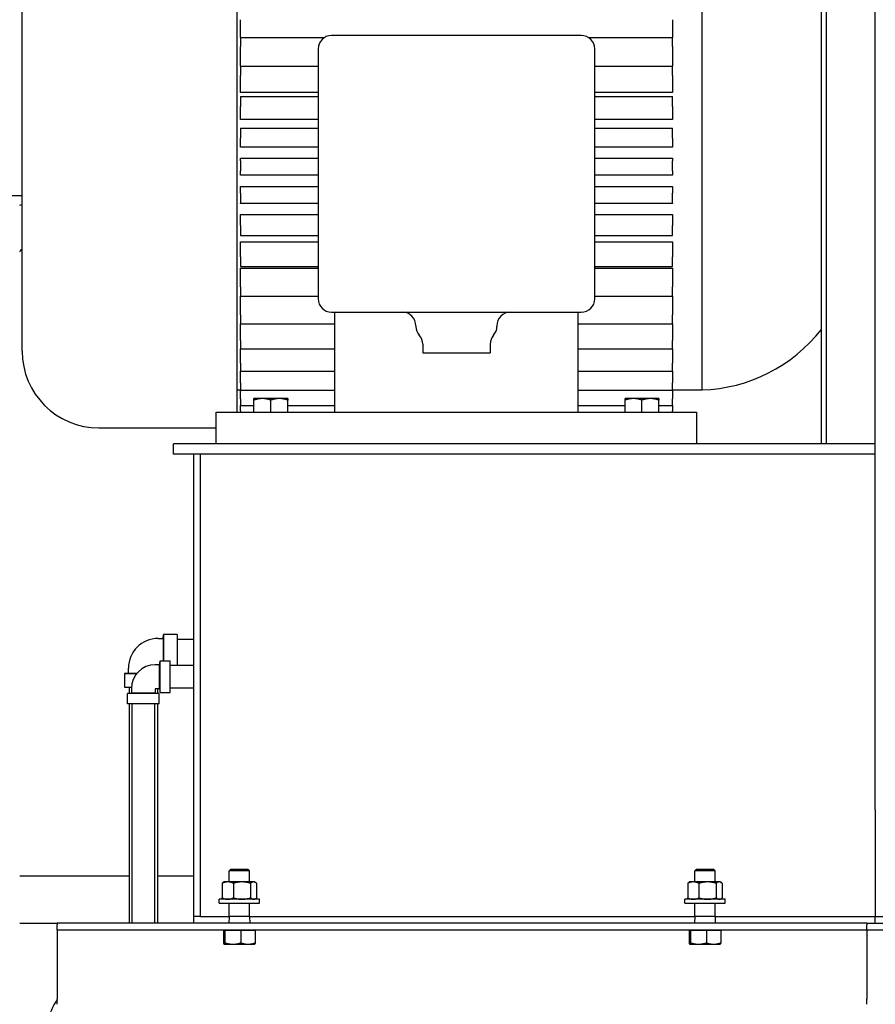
# Model space of a CAD drawing. Header units: inches. Extents: x 36 to 1719, y -84 to 1122.
# Tile 59 of 256: x 386 to 418, y 346 to 382. Entities that reach past the tile are written whole.
import ezdxf

# ---------------------------------------------------------------- set-up
doc = ezdxf.new("R2010")
doc.units = ezdxf.units.IN
doc.header["$LTSCALE"] = 48
doc.header["$MEASUREMENT"] = 0
doc.layers.add('Visible (ANSI)', color=7, linetype='Continuous', lineweight=30)

msp = doc.modelspace()

# ---------------------------------------------------------------- linework, layer by layer
at = {"layer": 'Visible (ANSI)'}
for p, q in [((418.1629, 376.67193), (418.1629, 412.62793)), ((416.1629, 366.67193), (416.1629, 395.73443)), ((416.3504, 366.67193), (416.3504, 395.73443)), ((394.5179, 367.85193), (394.5179, 386.07861)), ((411.7429, 368.67193), (411.7429, 384.67193)), ((386.55581, 370.10527), (386.55581, 383.23858)), ((394.6429, 381.72094), (394.6429, 382.38059)), ((410.6429, 382.38059), (410.6429, 381.72094)), ((407.2679, 381.79693), (398.0179, 381.79693)), ((394.6429, 381.72094), (397.75293, 381.72094)), ((394.6429, 381.72094), (394.6429, 381.38544)), ((394.6429, 380.6589), (394.6429, 381.38544)), ((407.53288, 381.72094), (410.6429, 381.72094)), ((410.6429, 381.38544), (410.6429, 381.72094)), ((410.6429, 381.38544), (410.6429, 380.6589)), ((397.5179, 381.29693), (397.5179, 372.04693)), ((407.7679, 372.04693), (407.7679, 381.29693)), ((394.6429, 380.6589), (397.5179, 380.6589)), ((394.6429, 380.6589), (394.6429, 380.30964)), ((407.7679, 380.6589), (410.6429, 380.6589)), ((410.6429, 380.30964), (410.6429, 380.6589)), ((394.6429, 379.6832), (394.6429, 380.30964)), ((410.6429, 380.30964), (410.6429, 379.6832)), ((397.5179, 379.6832), (394.6429, 379.6832)), ((410.6429, 379.6832), (407.7679, 379.6832)), ((394.6429, 379.53185), (397.5179, 379.53185)), ((394.6429, 379.53185), (394.6429, 379.1716)), ((394.6429, 378.69003), (394.6429, 379.1716)), ((407.7679, 379.53185), (410.6429, 379.53185)), ((410.6429, 379.1716), (410.6429, 379.53185)), ((410.6429, 379.1716), (410.6429, 378.69003)), ((397.5179, 378.69003), (394.6429, 378.69003)), ((410.6429, 378.69003), (407.7679, 378.69003)), ((394.6429, 378.35908), (397.5179, 378.35908)), ((394.6429, 378.35908), (394.6429, 377.99079)), ((407.7679, 378.35908), (410.6429, 378.35908)), ((410.6429, 377.99079), (410.6429, 378.35908)), ((394.6429, 377.66233), (394.6429, 377.99079)), ((410.6429, 377.99079), (410.6429, 377.66233)), ((397.5179, 377.66233), (394.6429, 377.66233)), ((410.6429, 377.66233), (407.7679, 377.66233)), ((394.6429, 377.24928), (397.5179, 377.24928)), ((394.6429, 377.16016), (394.6429, 377.24928)), ((394.6429, 377.16016), (394.6429, 376.78741)), ((407.7679, 377.24928), (410.6429, 377.24928)), ((410.6429, 377.24928), (410.6429, 377.16016)), ((410.6429, 376.78741), (410.6429, 377.16016)), ((394.6429, 376.61768), (394.6429, 376.78741)), ((410.6429, 376.78741), (410.6429, 376.61768)), ((418.1629, 353.11849), (418.1629, 376.67193)), ((397.5179, 376.61768), (394.6429, 376.61768)), ((410.6429, 376.61768), (407.7679, 376.61768)), ((394.6429, 376.20285), (397.5179, 376.20285)), ((394.6429, 375.95321), (394.6429, 376.20285)), ((394.6429, 375.95321), (394.6429, 375.58206)), ((407.7679, 376.20285), (410.6429, 376.20285)), ((410.6429, 376.20285), (410.6429, 375.95321)), ((410.6429, 375.58206), (410.6429, 375.95321)), ((384.6054, 375.87193), (386.55581, 375.87193)), ((394.6429, 375.57395), (394.6429, 375.58206)), ((397.5179, 375.57395), (394.6429, 375.57395)), ((410.6429, 375.57395), (407.7679, 375.57395)), ((410.6429, 375.58206), (410.6429, 375.57395)), ((394.6429, 375.16445), (397.5179, 375.16445)), ((394.6429, 374.75856), (394.6429, 375.16445)), ((407.7679, 375.16445), (410.6429, 375.16445)), ((410.6429, 375.16445), (410.6429, 374.75856)), ((394.6429, 374.75856), (394.6429, 374.39391)), ((410.6429, 374.39391), (410.6429, 374.75856)), ((394.6429, 374.39391), (397.5179, 374.39391)), ((394.6429, 374.15184), (397.5179, 374.15184)), ((394.6429, 373.59665), (394.6429, 374.15184)), ((407.7679, 374.39391), (410.6429, 374.39391)), ((407.7679, 374.15184), (410.6429, 374.15184)), ((410.6429, 374.15184), (410.6429, 373.59665)), ((394.6429, 373.59665), (394.6429, 373.24153)), ((410.6429, 373.24153), (410.6429, 373.59665)), ((394.6429, 373.24153), (397.5179, 373.24153)), ((394.6429, 373.18236), (397.5179, 373.18236)), ((394.6429, 372.48736), (394.6429, 373.18236)), ((407.7679, 373.24153), (410.6429, 373.24153)), ((407.7679, 373.18236), (410.6429, 373.18236)), ((410.6429, 373.18236), (410.6429, 372.48736)), ((394.6429, 372.48736), (394.6429, 372.14464)), ((410.6429, 372.14464), (410.6429, 372.48736)), ((394.6429, 371.44966), (394.6429, 372.14464)), ((394.6429, 372.14464), (397.5179, 372.14464)), ((407.7679, 372.14464), (410.6429, 372.14464)), ((410.6429, 372.14464), (410.6429, 371.44966)), ((398.0179, 371.54693), (407.2679, 371.54693)), ((398.1429, 367.85193), (398.1429, 371.54693)), ((407.1429, 371.54693), (407.1429, 367.85193)), ((394.6429, 371.44966), (394.6429, 371.122)), ((410.6429, 371.122), (410.6429, 371.44966)), ((394.6429, 370.50132), (394.6429, 371.122)), ((394.6429, 371.122), (398.1429, 371.122)), ((401.1429, 371.04693), (401.1429, 371.02535)), ((404.1429, 371.04693), (404.1429, 371.02535)), ((407.1429, 371.122), (410.6429, 371.122)), ((410.6429, 371.122), (410.6429, 370.50132)), ((394.6429, 370.50132), (394.6429, 370.19112)), ((410.6429, 370.19112), (410.6429, 370.50132)), ((394.6429, 369.65856), (394.6429, 370.19112)), ((394.6429, 370.19112), (398.1429, 370.19112)), ((401.3929, 370.36391), (401.3929, 370.04693)), ((403.8929, 370.36391), (403.8929, 370.04693)), ((407.1429, 370.19112), (410.6429, 370.19112)), ((410.6429, 370.19112), (410.6429, 369.65856)), ((401.3929, 370.04693), (403.8929, 370.04693)), ((394.6429, 369.65856), (394.6429, 369.36792)), ((394.6429, 368.9358), (394.6429, 369.36792)), ((394.6429, 369.36792), (398.1429, 369.36792)), ((407.1429, 369.36792), (410.6429, 369.36792)), ((410.6429, 369.36792), (410.6429, 369.65856)), ((410.6429, 369.36792), (410.6429, 368.9358)), ((394.5179, 368.67193), (394.6429, 368.67193)), ((394.6429, 368.9358), (394.6429, 368.66648)), ((394.6429, 368.34541), (394.6429, 368.66648)), ((394.6429, 368.66648), (398.1429, 368.66648)), ((407.1429, 368.66648), (410.6429, 368.66648)), ((410.6429, 368.66648), (410.6429, 368.9358)), ((410.6429, 368.67193), (411.7429, 368.67193)), ((410.6429, 368.66648), (410.6429, 368.34541)), ((394.6429, 368.34541), (394.6429, 368.09881)), ((395.4554, 368.35193), (395.1429, 368.35193)), ((395.1429, 367.85193), (395.1429, 368.2961)), ((396.0804, 368.35193), (395.4554, 368.35193)), ((395.7679, 367.85193), (395.7679, 368.2961)), ((396.3929, 368.35193), (396.0804, 368.35193)), ((396.3929, 367.85193), (396.3929, 368.2961)), ((409.2054, 368.35193), (408.8929, 368.35193)), ((408.8929, 367.85193), (408.8929, 368.2961)), ((409.8304, 368.35193), (409.2054, 368.35193)), ((409.5179, 367.85193), (409.5179, 368.2961)), ((410.1429, 368.35193), (409.8304, 368.35193)), ((410.1429, 367.85193), (410.1429, 368.2961)), ((410.6429, 368.09881), (410.6429, 368.34541)), ((394.6429, 367.89749), (394.6429, 368.09881)), ((394.6429, 368.09881), (395.1429, 368.09881)), ((394.6429, 367.89749), (394.6429, 367.85193)), ((396.3929, 368.09881), (398.1429, 368.09881)), ((407.1429, 368.09881), (408.8929, 368.09881)), ((410.1429, 368.09881), (410.6429, 368.09881)), ((410.6429, 368.09881), (410.6429, 367.89749)), ((410.6429, 367.85193), (410.6429, 367.89749)), ((393.7429, 366.67193), (393.7429, 367.85193)), ((393.7429, 367.85193), (411.5429, 367.85193)), ((411.5429, 367.85193), (411.5429, 366.67193)), ((389.39583, 367.26525), (393.7429, 367.26525)), ((416.1629, 366.67193), (392.1629, 366.67193)), ((392.1629, 366.29693), (392.1629, 366.67193)), ((416.3504, 366.67193), (416.1629, 366.67193)), ((418.1629, 366.67193), (416.3504, 366.67193)), ((392.9129, 366.29693), (392.1629, 366.29693)), ((393.1629, 366.29693), (392.9129, 366.29693)), ((392.9129, 349.17193), (392.9129, 366.29693)), ((393.1629, 349.17193), (393.1629, 366.29693)), ((418.1629, 366.29693), (393.1629, 366.29693)), ((391.7789, 359.47043), (391.7929, 359.61993)), ((392.2929, 359.61993), (391.7929, 359.61993)), ((391.7929, 359.61993), (391.7929, 358.64043)), ((392.2929, 359.61993), (392.2929, 358.47193)), ((391.5939, 359.47043), (391.7789, 359.47043)), ((391.7789, 359.47043), (391.7789, 358.64043)), ((392.2929, 359.44443), (392.9129, 359.44443)), ((391.6489, 358.49493), (391.4859, 358.49493)), ((391.6489, 358.49493), (391.6629, 358.64043)), ((391.6489, 357.60893), (391.6489, 358.49493)), ((391.6629, 358.64043), (392.0429, 358.64043)), ((391.6629, 357.46343), (391.6629, 358.64043)), ((392.0429, 357.46343), (392.0429, 358.64043)), ((392.9129, 358.47193), (392.0429, 358.47193)), ((390.4919, 358.18343), (390.3424, 358.16943)), ((390.3424, 358.16943), (390.3424, 357.66943)), ((390.3424, 358.16943), (390.79973, 358.16943)), ((390.4919, 358.18343), (390.4919, 358.36843)), ((390.4919, 358.18343), (390.81141, 358.18343)), ((390.3424, 357.66943), (390.60197, 357.66943)), ((390.5179, 357.66943), (390.5179, 357.43804)), ((390.5999, 357.44593), (390.4544, 357.43193)), ((390.4544, 357.05193), (390.4544, 357.43193)), ((391.6314, 357.43193), (390.4544, 357.43193)), ((390.5999, 357.60893), (390.5999, 357.44593)), ((391.4859, 357.44593), (390.5999, 357.44593)), ((391.4859, 357.60893), (391.4859, 357.44593)), ((391.6489, 357.60893), (391.4859, 357.60893)), ((391.4859, 357.44593), (391.6314, 357.43193)), ((391.5679, 357.60893), (391.5679, 357.43804)), ((391.6314, 357.05193), (391.6314, 357.43193)), ((391.6489, 357.60893), (391.6629, 357.46343)), ((391.6629, 357.46343), (392.0429, 357.46343)), ((392.9129, 357.63193), (392.0429, 357.63193)), ((391.6314, 357.05193), (390.4544, 357.05193)), ((390.5179, 357.05193), (390.5179, 348.92193)), ((390.6229, 357.05193), (390.6229, 348.92193)), ((391.4629, 357.05193), (391.4629, 348.92193)), ((391.5679, 357.05193), (391.5679, 348.92193)), ((418.1629, 353.11849), (418.1629, 349.17193)), ((394.28675, 350.92193), (394.2254, 350.86242)), ((394.2254, 350.45353), (394.2254, 350.86242)), ((394.9754, 350.86242), (394.2254, 350.86242)), ((394.28675, 350.92193), (394.91406, 350.92193)), ((394.91406, 350.92193), (394.9754, 350.86242)), ((394.9754, 350.45353), (394.9754, 350.86242)), ((411.53675, 350.92193), (411.4754, 350.86242)), ((411.4754, 350.45353), (411.4754, 350.86242)), ((412.2254, 350.86242), (411.4754, 350.86242)), ((411.53675, 350.92193), (412.16406, 350.92193)), ((412.16406, 350.92193), (412.2254, 350.86242)), ((412.2254, 350.45353), (412.2254, 350.86242)), ((390.5179, 350.67193), (386.4629, 350.67193)), ((392.9129, 350.67193), (391.5679, 350.67193)), ((393.96107, 350.40329), (393.96107, 349.86277)), ((394.0379, 350.45353), (394.00241, 350.43304)), ((394.17052, 350.45353), (394.0379, 350.45353)), ((394.69963, 350.45353), (394.17052, 350.45353)), ((394.37997, 350.40329), (394.37997, 349.86277)), ((395.12952, 350.45353), (394.69963, 350.45353)), ((395.0193, 350.40329), (395.0193, 349.86277)), ((395.1629, 350.45353), (395.12952, 350.45353)), ((395.1629, 350.45353), (395.1984, 350.43304)), ((395.23974, 350.40329), (395.23974, 349.86277)), ((411.21107, 350.40329), (411.21107, 349.86277)), ((411.2879, 350.45353), (411.25241, 350.43304)), ((411.42052, 350.45353), (411.2879, 350.45353)), ((411.94963, 350.45353), (411.42052, 350.45353)), ((411.62997, 350.40329), (411.62997, 349.86277)), ((412.37952, 350.45353), (411.94963, 350.45353)), ((412.2693, 350.40329), (412.2693, 349.86277)), ((412.4129, 350.45353), (412.37952, 350.45353)), ((412.4129, 350.45353), (412.4484, 350.43304)), ((412.48974, 350.40329), (412.48974, 349.86277)), ((393.8504, 349.67193), (393.8504, 349.81253)), ((395.3504, 349.81253), (393.8504, 349.81253)), ((393.8504, 349.67193), (395.3504, 349.67193)), ((394.0379, 349.81253), (394.00241, 349.83302)), ((394.2254, 349.17193), (394.2254, 349.67193)), ((394.9754, 349.17193), (394.9754, 349.67193)), ((395.1629, 349.81253), (395.1984, 349.83302)), ((395.3504, 349.67193), (395.3504, 349.81253)), ((411.1004, 349.67193), (411.1004, 349.81253)), ((412.6004, 349.81253), (411.1004, 349.81253)), ((411.1004, 349.67193), (412.6004, 349.67193)), ((411.2879, 349.81253), (411.25241, 349.83302)), ((411.4754, 349.17193), (411.4754, 349.67193)), ((412.2254, 349.17193), (412.2254, 349.67193)), ((412.4129, 349.81253), (412.4484, 349.83302)), ((412.6004, 349.67193), (412.6004, 349.81253)), ((386.4629, 348.92193), (387.8504, 348.92193)), ((417.8504, 348.92193), (387.8504, 348.92193)), ((387.8504, 348.92193), (387.8504, 348.86193)), ((393.1629, 349.17193), (392.9129, 349.17193)), ((392.9129, 348.92193), (392.9129, 349.17193)), ((393.1629, 349.17193), (394.2254, 349.17193)), ((394.2254, 349.17193), (394.2164, 348.92193)), ((394.9754, 349.17193), (394.2254, 349.17193)), ((394.9754, 349.17193), (394.9844, 348.92193)), ((394.9754, 349.17193), (411.4754, 349.17193)), ((411.4754, 349.17193), (411.4664, 348.92193)), ((412.2254, 349.17193), (411.4754, 349.17193)), ((412.2254, 349.17193), (412.2344, 348.92193)), ((412.2254, 349.17193), (418.1629, 349.17193)), ((417.8504, 348.92193), (452.3504, 348.92193)), ((417.8504, 348.92193), (417.8504, 348.86193)), ((418.1629, 348.92193), (418.1629, 349.17193)), ((418.1629, 349.17193), (419.7879, 349.17193)), ((387.8504, 348.67193), (387.8504, 348.86193)), ((417.8504, 348.67193), (387.8504, 348.67193)), ((387.8504, 348.67193), (387.8504, 348.29193)), ((394.01161, 348.67192), (394.04007, 348.67192)), ((394.01161, 348.67192), (394.01161, 348.19816)), ((394.0379, 348.67192), (394.0379, 348.67193)), ((394.04007, 348.67192), (394.06853, 348.67192)), ((394.06853, 348.67192), (394.36293, 348.67192)), ((394.06853, 348.67192), (394.06853, 348.19816)), ((394.36293, 348.67192), (394.65733, 348.67192)), ((394.65733, 348.67192), (394.65733, 348.19816)), ((394.65733, 348.67192), (394.92327, 348.67192)), ((394.92327, 348.67192), (395.1892, 348.67192)), ((395.1629, 348.67192), (395.1629, 348.67193)), ((395.1892, 348.67192), (395.1892, 348.19816)), ((411.26161, 348.67192), (411.29007, 348.67192)), ((411.26161, 348.67192), (411.26161, 348.19816)), ((411.2879, 348.67192), (411.2879, 348.67193)), ((411.29007, 348.67192), (411.31853, 348.67192)), ((411.31853, 348.67192), (411.61293, 348.67192)), ((411.31853, 348.67192), (411.31853, 348.19816)), ((411.61293, 348.67192), (411.90733, 348.67192)), ((411.90733, 348.67192), (411.90733, 348.19816)), ((411.90733, 348.67192), (412.17327, 348.67192)), ((412.17327, 348.67192), (412.4392, 348.67192)), ((412.4129, 348.67192), (412.4129, 348.67193)), ((412.4392, 348.67192), (412.4392, 348.19816)), ((417.8504, 348.67193), (417.8504, 348.86193)), ((452.3504, 348.67193), (417.8504, 348.67193)), ((417.8504, 348.67193), (417.8504, 348.29193)), ((387.8504, 348.29193), (387.8504, 346.11193)), ((417.8504, 348.29193), (417.8504, 346.11193)), ((394.0379, 348.14792), (394.03573, 348.14918)), ((394.0379, 348.14792), (394.04007, 348.14792)), ((394.04007, 348.14792), (394.36293, 348.14792)), ((394.36293, 348.14792), (394.92327, 348.14792)), ((394.92327, 348.14792), (395.1629, 348.14792)), ((395.1629, 348.14792), (395.16508, 348.14918)), ((411.2879, 348.14792), (411.28573, 348.14918)), ((411.2879, 348.14792), (411.29007, 348.14792)), ((411.29007, 348.14792), (411.61293, 348.14792)), ((411.61293, 348.14792), (412.17327, 348.14792)), ((412.17327, 348.14792), (412.4129, 348.14792)), ((412.4129, 348.14792), (412.41508, 348.14918)), ((387.8504, 345.92193), (387.8504, 346.11193)), ((417.8504, 345.92193), (417.8504, 346.11193))]:
    msp.add_line(p, q, dxfattribs=at)
for centre, radius, start, end in [((398.0179, 381.29693), 0.5, 90, 180), ((407.2679, 381.29693), 0.5, 0, 90), ((386.0429, 377.92193), 2.44, 279.911752, 282.13446), ((368.1629, 388.92193), 23.75, 320.401175, 320.754114), ((398.0179, 372.04693), 0.5, 180, 270), ((407.2679, 372.04693), 0.5, 270, 0), ((400.6429, 371.04693), 0.5, 0, 90), ((404.6429, 371.04693), 0.5, 90, 180), ((401.6429, 371.02535), 0.5, 180, 221.409622), ((403.6429, 371.02535), 0.5, 318.590378, 0), ((411.56682, 374.49595), 5.82669, 271.731762, 322.073391), ((400.8929, 370.36391), 0.5, 0, 41.409622), ((404.3929, 370.36391), 0.5, 138.590378, 180), ((389.39583, 370.10527), 2.84002, 180, 270), ((391.5939, 358.36843), 1.102, 90, 180), ((391.4859, 357.60893), 0.886, 90, 180), ((389.4754, 344.92193), 2, 144.340912, 243.710265)]:
    msp.add_arc(centre, radius, start, end, dxfattribs=at)
for points, weights in [([(395.1429, 368.2961), (395.1429, 368.35193), (395.1429, 368.35193)], [1.01001874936, 1.04314139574, 1]), ([(395.4554, 368.35193), (395.31037, 368.35193), (395.1429, 368.2961)], [1, 1.04314139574, 1.01001874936]), ([(395.7679, 368.2961), (395.60044, 368.35193), (395.4554, 368.35193)], [1.01001874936, 1.04314139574, 1]), ([(396.0804, 368.35193), (395.93537, 368.35193), (395.7679, 368.2961)], [1, 1.04314139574, 1.01001874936]), ([(396.3929, 368.2961), (396.22544, 368.35193), (396.0804, 368.35193)], [1.01001874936, 1.04314139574, 1]), ([(396.3929, 368.35193), (396.3929, 368.35193), (396.3929, 368.2961)], [1, 1.04314139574, 1.01001874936]), ([(408.8929, 368.2961), (408.8929, 368.35193), (408.8929, 368.35193)], [1.01001874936, 1.04314139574, 1]), ([(409.2054, 368.35193), (409.06037, 368.35193), (408.8929, 368.2961)], [1, 1.04314139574, 1.01001874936]), ([(409.5179, 368.2961), (409.35044, 368.35193), (409.2054, 368.35193)], [1.01001874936, 1.04314139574, 1]), ([(409.8304, 368.35193), (409.68537, 368.35193), (409.5179, 368.2961)], [1, 1.04314139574, 1.01001874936]), ([(410.1429, 368.2961), (409.97544, 368.35193), (409.8304, 368.35193)], [1.01001874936, 1.04314139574, 1]), ([(410.1429, 368.35193), (410.1429, 368.35193), (410.1429, 368.2961)], [1, 1.04314139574, 1.01001874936]), ([(394.17052, 350.45353), (394.07331, 350.45353), (393.96107, 350.40329)], [1, 1.0379548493, 1]), ([(393.96107, 350.40329), (393.9826, 350.42159), (394.00241, 350.43304)], [1, 1.01350529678, 1.01739954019]), ([(394.37997, 350.40329), (394.26773, 350.45353), (394.17052, 350.45353)], [1, 1.0379548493, 1]), ([(394.69963, 350.45353), (394.55128, 350.45353), (394.37997, 350.40329)], [1, 1.0379548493, 1]), ([(395.0193, 350.40329), (394.84799, 350.45353), (394.69963, 350.45353)], [1, 1.0379548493, 1]), ([(395.12952, 350.45353), (395.07837, 350.45353), (395.0193, 350.40329)], [1, 1.0379548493, 1]), ([(395.23974, 350.40329), (395.18067, 350.45353), (395.12952, 350.45353)], [1, 1.0379548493, 1]), ([(411.42052, 350.45353), (411.32331, 350.45353), (411.21107, 350.40329)], [1, 1.0379548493, 1]), ([(411.21107, 350.40329), (411.2326, 350.42159), (411.25241, 350.43304)], [1, 1.01350529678, 1.01739954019]), ([(411.62997, 350.40329), (411.51773, 350.45353), (411.42052, 350.45353)], [1, 1.0379548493, 1]), ([(411.94963, 350.45353), (411.80128, 350.45353), (411.62997, 350.40329)], [1, 1.0379548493, 1]), ([(412.2693, 350.40329), (412.09799, 350.45353), (411.94963, 350.45353)], [1, 1.0379548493, 1]), ([(412.37952, 350.45353), (412.32837, 350.45353), (412.2693, 350.40329)], [1, 1.0379548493, 1]), ([(412.48974, 350.40329), (412.43067, 350.45353), (412.37952, 350.45353)], [1, 1.0379548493, 1]), ([(394.00241, 349.83302), (393.9826, 349.84446), (393.96107, 349.86277)], [1.01739954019, 1.01350529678, 1]), ([(393.96107, 349.86277), (394.07331, 349.81253), (394.17052, 349.81253)], [1, 1.0379548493, 1]), ([(394.17052, 349.81253), (394.26773, 349.81253), (394.37997, 349.86277)], [1, 1.0379548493, 1]), ([(394.37997, 349.86277), (394.55128, 349.81253), (394.69963, 349.81253)], [1, 1.0379548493, 1]), ([(394.69963, 349.81253), (394.84799, 349.81253), (395.0193, 349.86277)], [1, 1.0379548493, 1]), ([(395.0193, 349.86277), (395.07837, 349.81253), (395.12952, 349.81253)], [1, 1.0379548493, 1]), ([(395.12952, 349.81253), (395.18067, 349.81253), (395.23974, 349.86277)], [1, 1.0379548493, 1]), ([(411.25241, 349.83302), (411.2326, 349.84446), (411.21107, 349.86277)], [1.01739954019, 1.01350529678, 1]), ([(411.21107, 349.86277), (411.32331, 349.81253), (411.42052, 349.81253)], [1, 1.0379548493, 1]), ([(411.42052, 349.81253), (411.51773, 349.81253), (411.62997, 349.86277)], [1, 1.0379548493, 1]), ([(411.62997, 349.86277), (411.80128, 349.81253), (411.94963, 349.81253)], [1, 1.0379548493, 1]), ([(411.94963, 349.81253), (412.09799, 349.81253), (412.2693, 349.86277)], [1, 1.0379548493, 1]), ([(412.2693, 349.86277), (412.32837, 349.81253), (412.37952, 349.81253)], [1, 1.0379548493, 1]), ([(412.37952, 349.81253), (412.43067, 349.81253), (412.48974, 349.86277)], [1, 1.0379548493, 1]), ([(394.01161, 348.19816), (394.02686, 348.14792), (394.04007, 348.14792)], [1, 1.0379548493, 1]), ([(394.04007, 348.14792), (394.05328, 348.14792), (394.06853, 348.19816)], [1, 1.0379548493, 1]), ([(394.06853, 348.19816), (394.2263, 348.14792), (394.36293, 348.14792)], [1, 1.0379548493, 1]), ([(394.36293, 348.14792), (394.49956, 348.14792), (394.65733, 348.19816)], [1, 1.0379548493, 1]), ([(394.65733, 348.19816), (394.79985, 348.14792), (394.92327, 348.14792)], [1, 1.0379548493, 1]), ([(394.92327, 348.14792), (395.04669, 348.14792), (395.1892, 348.19816)], [1, 1.0379548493, 1]), ([(395.1892, 348.19816), (395.1763, 348.15566), (395.16508, 348.14918)], [1, 1.03192670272, 1.01014146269]), ([(411.26161, 348.19816), (411.27686, 348.14792), (411.29007, 348.14792)], [1, 1.0379548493, 1]), ([(411.29007, 348.14792), (411.30328, 348.14792), (411.31853, 348.19816)], [1, 1.0379548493, 1]), ([(411.31853, 348.19816), (411.4763, 348.14792), (411.61293, 348.14792)], [1, 1.0379548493, 1]), ([(411.61293, 348.14792), (411.74956, 348.14792), (411.90733, 348.19816)], [1, 1.0379548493, 1]), ([(411.90733, 348.19816), (412.04985, 348.14792), (412.17327, 348.14792)], [1, 1.0379548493, 1]), ([(412.17327, 348.14792), (412.29669, 348.14792), (412.4392, 348.19816)], [1, 1.0379548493, 1]), ([(412.4392, 348.19816), (412.4263, 348.15566), (412.41508, 348.14918)], [1, 1.03192670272, 1.01014146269])]:
    msp.add_rational_spline(points, weights, degree=2, dxfattribs=at)

doc.saveas('drawing.dxf')
